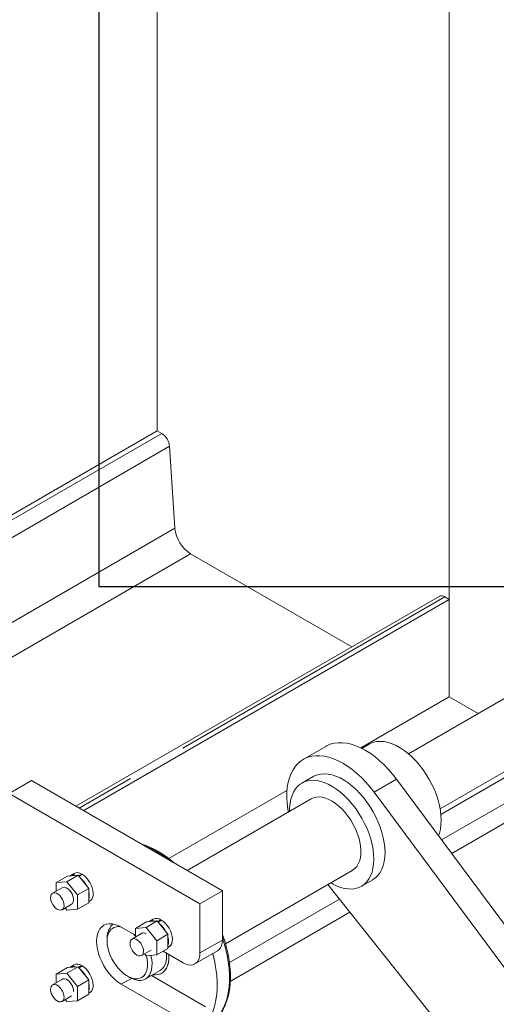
# Model space of a CAD drawing. Header units: millimetres. Extents: x 450 to 25135, y 150 to 17673.
# Tile 118 of 256: x 10281 to 10581, y 9877 to 10497. Entities that reach past the tile are written whole.
import ezdxf

# ---------------------------------------------------------------- set-up
doc = ezdxf.new("R2010")
doc.units = ezdxf.units.MM
doc.linetypes.add('SLD-Centrada-doble', pattern=[12.7, 6.35, -1.27, 1.27, -1.27, 1.27, -1.27])
doc.linetypes.add('SLD-Continua', pattern=[0])
doc.layers.add('COTAS', color=1, linetype='SLD-Continua')
doc.layers.add('OCULTA', color=8, linetype='SLD-Continua')

msp = doc.modelspace()

# ---------------------------------------------------------------- linework, layer by layer
at = {"layer": 'COTAS', "ltscale": 30}
for p, q in [((10330.52, 12515.93), (10330.52, 10140.46)), ((10330.52, 10140.46), (11683.42, 10140.46))]:
    msp.add_line(p, q, dxfattribs=at)
at = {"layer": 'OCULTA', "linetype": 'SLD-Continua', "lineweight": 18, "ltscale": 30}
for p, q in [((10551.08, 10738.11), (10551.08, 10070.99)), ((10551.08, 10738.11), (10551.08, 10070.99)), ((10551.08, 10738.11), (10551.08, 10070.99)), ((10551.08, 10738.11), (10551.08, 10070.99)), ((10551.08, 10738.11), (10551.08, 10070.99)), ((10367.23, 10631.97), (10367.23, 10238.37)), ((10367.23, 10631.97), (10367.23, 10238.37)), ((10367.23, 10631.97), (10367.23, 10238.37)), ((10367.23, 10631.97), (10367.23, 10238.37)), ((10367.23, 10631.97), (10367.23, 10238.37)), ((10367.23, 10238.37), (10204.69, 10144.53)), ((10367.23, 10238.37), (10204.69, 10144.53)), ((10367.23, 10238.37), (10204.69, 10144.53)), ((10367.23, 10238.37), (10204.69, 10144.53)), ((10367.23, 10238.37), (10204.69, 10144.53)), ((10370.02, 10236.76), (10367.23, 10238.37)), ((10370.02, 10236.76), (10367.23, 10238.37)), ((10370.02, 10236.76), (10367.23, 10238.37)), ((10370.02, 10236.76), (10367.23, 10238.37)), ((10370.02, 10236.76), (10367.23, 10238.37)), ((10378.38, 10177.12), (10374.95, 10228.65)), ((10378.38, 10177.12), (10374.95, 10228.65)), ((10378.38, 10177.12), (10374.95, 10228.65)), ((10378.38, 10177.12), (10374.95, 10228.65)), ((10378.38, 10177.12), (10374.95, 10228.65)), ((10489.67, 10102.36), (10388.25, 10160.91)), ((10489.67, 10102.36), (10388.25, 10160.91)), ((10489.67, 10102.36), (10388.25, 10160.91)), ((10489.67, 10102.36), (10388.25, 10160.91)), ((10489.67, 10102.36), (10388.25, 10160.91)), ((10704.67, 10138.68), (10525.37, 10035.17)), ((10544.8, 10134.19), (10316.06, 10002.14)), ((10544.8, 10134.19), (10316.06, 10002.14)), ((10544.8, 10134.19), (10316.06, 10002.14)), ((10544.8, 10134.19), (10316.06, 10002.14)), ((10544.8, 10134.19), (10316.06, 10002.14)), ((10551.08, 10132.23), (10320.9, 9999.35)), ((10551.08, 10132.23), (10320.9, 9999.35)), ((10551.08, 10132.23), (10320.9, 9999.35)), ((10551.08, 10132.23), (10320.9, 9999.35)), ((10551.08, 10132.23), (10320.9, 9999.35)), ((10551.08, 10132.23), (10548.3, 10133.84)), ((10551.08, 10132.23), (10548.3, 10133.84)), ((10551.08, 10132.23), (10548.3, 10133.84)), ((10551.08, 10132.23), (10548.3, 10133.84)), ((10551.08, 10132.23), (10548.3, 10133.84)), ((10551.08, 10132.23), (10551.08, 10070.99)), ((10551.08, 10132.23), (10551.08, 10070.99)), ((10551.08, 10132.23), (10551.08, 10070.99)), ((10551.08, 10132.23), (10551.08, 10070.99)), ((10551.08, 10132.23), (10551.08, 10070.99)), ((10545.37, 10000.53), (10724.67, 10104.04)), ((10708.06, 10090.59), (10545.86, 9996.96)), ((10708.06, 10090.59), (10545.86, 9996.96)), ((10708.06, 10090.59), (10545.86, 9996.96)), ((10708.06, 10090.59), (10545.86, 9996.96)), ((10708.06, 10090.59), (10545.86, 9996.96)), ((10722.2, 10082.43), (10546.3, 9980.88)), ((10722.2, 10082.43), (10546.3, 9980.88)), ((10722.2, 10082.43), (10546.3, 9980.88)), ((10722.2, 10082.43), (10546.3, 9980.88)), ((10722.2, 10082.43), (10546.3, 9980.88)), ((10722.2, 10082.43), (10546.3, 9980.88)), ((10732.81, 10076.31), (10552.66, 9972.31)), ((10551.08, 10070.99), (10495.36, 10038.83)), ((10551.08, 10070.99), (10495.36, 10038.83)), ((10551.08, 10070.99), (10495.36, 10038.83)), ((10551.08, 10070.99), (10495.36, 10038.83)), ((10551.08, 10070.99), (10495.36, 10038.83)), ((10569.25, 10060.5), (10551.08, 10070.99)), ((10569.25, 10060.5), (10551.08, 10070.99)), ((10569.25, 10060.5), (10551.08, 10070.99)), ((10569.25, 10060.5), (10551.08, 10070.99)), ((10569.25, 10060.5), (10551.08, 10070.99)), ((10473.3, 10039.75), (10459.16, 10031.58)), ((10500.76, 10041.17), (10496.09, 10038.47)), ((10465.41, 10020.76), (10458.34, 10016.68)), ((10273.89, 10010.16), (10288.04, 10018.32)), ((10408.24, 9948.93), (10288.04, 10018.32)), ((10728.52, 9735.58), (10517.89, 10019.12)), ((10394.1, 9940.76), (10273.89, 10010.16)), ((10448.92, 10012.02), (10374.62, 9969.12)), ((10448.92, 10012.02), (10374.62, 9969.12)), ((10448.92, 10012.02), (10374.62, 9969.12)), ((10448.92, 10012.02), (10374.62, 9969.12)), ((10448.92, 10012.02), (10374.62, 9969.12)), ((10699.83, 9747.01), (10503.75, 10010.96)), ((10464.09, 10006.72), (10386.11, 9961.7)), ((10303.59, 9954.01), (10310.66, 9958.1)), ((10310.31, 9954.61), (10317.38, 9958.7)), ((10317.38, 9958.7), (10310.66, 9958.1)), ((10314.86, 9959.83), (10312.38, 9958.4)), ((10324.1, 9950.34), (10317.38, 9958.7)), ((10317.68, 9958.32), (10319.64, 9959.45)), ((10317.95, 9957.99), (10320.07, 9959.21)), ((10319.64, 9958.96), (10319.64, 9959.45)), ((10410.24, 9915.59), (10490.08, 9961.68)), ((10310.31, 9954.61), (10303.59, 9954.01)), ((10303.59, 9954.01), (10303.59, 9948.71)), ((10317.03, 9946.26), (10310.31, 9954.61)), ((10474.7, 9952.8), (10631.97, 9755.24)), ((10495.83, 9951.72), (10502.9, 9955.81)), ((10307.31, 9950.85), (10301.3, 9947.38)), ((10317.03, 9946.26), (10324.1, 9950.34)), ((10317.03, 9937.3), (10317.03, 9946.26)), ((10324.1, 9941.38), (10324.1, 9950.34)), ((10394.1, 9940.76), (10408.24, 9948.93)), ((10408.24, 9917.9), (10408.24, 9948.93)), ((10307.3, 9936.99), (10313.31, 9940.46)), ((10317.03, 9937.3), (10324.1, 9941.38)), ((10324.1, 9942.07), (10324.86, 9942.51)), ((10394.1, 9909.74), (10394.1, 9940.76)), ((10481.93, 9943.72), (10412.69, 9903.75)), ((10481.93, 9943.72), (10412.69, 9903.75)), ((10481.93, 9943.72), (10412.69, 9903.75)), ((10481.93, 9943.72), (10412.69, 9903.75)), ((10481.93, 9943.72), (10412.69, 9903.75)), ((10481.93, 9943.72), (10412.69, 9903.75)), ((10309.2, 9938.09), (10310.31, 9936.7)), ((10310.31, 9936.7), (10317.03, 9937.3)), ((10488.61, 9935.33), (10413.22, 9891.81)), ((10353.44, 9925.23), (10360.51, 9929.32)), ((10360.16, 9925.84), (10367.23, 9929.92)), ((10367.23, 9929.92), (10360.51, 9929.32)), ((10364.71, 9931.05), (10362.23, 9929.62)), ((10373.95, 9921.56), (10367.23, 9929.92)), ((10367.53, 9929.54), (10369.5, 9930.67)), ((10367.8, 9929.21), (10369.92, 9930.43)), ((10369.5, 9930.18), (10369.5, 9930.67)), ((10344.6, 9926.06), (10353.44, 9920.96)), ((10357.9, 9922.33), (10351.3, 9918.52)), ((10360.16, 9925.84), (10353.44, 9925.23)), ((10353.44, 9925.23), (10353.44, 9919.76)), ((10366.88, 9917.48), (10360.16, 9925.84)), ((10366.88, 9917.48), (10373.95, 9921.56)), ((10373.95, 9912.6), (10373.95, 9921.56)), ((10335.66, 9918.89), (10335.66, 9917.25)), ((10366.88, 9908.52), (10366.88, 9917.48)), ((10357.3, 9908.13), (10363.31, 9911.6)), ((10359.14, 9909.19), (10360.16, 9907.92)), ((10360.16, 9907.92), (10366.88, 9908.52)), ((10366.88, 9908.52), (10373.95, 9912.6)), ((10370.93, 9910.86), (10383.5, 9903.61)), ((10373.95, 9913.29), (10374.71, 9913.73)), ((10391, 9902.87), (10405.14, 9911.03)), ((10303.59, 9896.45), (10310.66, 9900.53)), ((10310.31, 9897.05), (10303.59, 9896.45)), ((10303.59, 9896.45), (10303.59, 9890.97)), ((10310.31, 9897.05), (10317.38, 9901.13)), ((10317.03, 9888.69), (10310.31, 9897.05)), ((10317.38, 9901.13), (10310.66, 9900.53)), ((10314.86, 9902.26), (10312.38, 9900.83)), ((10324.1, 9892.77), (10317.38, 9901.13)), ((10317.68, 9900.75), (10319.64, 9901.89)), ((10317.95, 9900.42), (10320.07, 9901.64)), ((10319.64, 9901.4), (10319.64, 9901.89)), ((10359.81, 9893.4), (10369, 9898.71)), ((10308.05, 9893.54), (10301.3, 9889.65)), ((10317.03, 9888.69), (10324.1, 9892.77)), ((10324.1, 9883.82), (10324.1, 9892.77)), ((10383.5, 9867.68), (10344.6, 9890.13)), ((10348.39, 9895.21), (10349.8, 9894.39)), ((10397.64, 9875.85), (10363.52, 9895.54)), ((10317.03, 9879.73), (10317.03, 9888.69)), ((10317.03, 9879.73), (10324.1, 9883.82)), ((10324.1, 9884.5), (10324.86, 9884.94)), ((10307.3, 9879.25), (10313.31, 9882.72)), ((10309.29, 9880.4), (10310.31, 9879.13)), ((10310.31, 9879.13), (10317.03, 9879.73))]:
    msp.add_line(p, q, dxfattribs=at)
at = {"layer": 'OCULTA', "linetype": 'SLD-Centrada-doble', "lineweight": 18, "ltscale": 30}
for p, q in [((10370.02, 10236.76), (10204.69, 10141.31)), ((10370.02, 10236.76), (10204.69, 10141.31)), ((10370.02, 10236.76), (10204.69, 10141.31)), ((10370.02, 10236.76), (10204.69, 10141.31)), ((10370.02, 10236.76), (10204.69, 10141.31)), ((10374.95, 10228.65), (10203.58, 10129.72)), ((10374.95, 10228.65), (10203.58, 10129.72)), ((10374.95, 10228.65), (10203.58, 10129.72)), ((10374.95, 10228.65), (10203.58, 10129.72)), ((10374.95, 10228.65), (10203.58, 10129.72)), ((10378.38, 10177.12), (10204.69, 10076.85)), ((10378.38, 10177.12), (10204.69, 10076.85)), ((10378.38, 10177.12), (10204.69, 10076.85)), ((10378.38, 10177.12), (10204.69, 10076.85)), ((10378.38, 10177.12), (10204.69, 10076.85)), ((10388.25, 10160.91), (10200.5, 10052.52)), ((10388.25, 10160.91), (10200.5, 10052.52)), ((10388.25, 10160.91), (10200.5, 10052.52)), ((10388.25, 10160.91), (10200.5, 10052.52)), ((10388.25, 10160.91), (10200.5, 10052.52)), ((10548.3, 10133.84), (10318.11, 10000.96)), ((10548.3, 10133.84), (10318.11, 10000.96)), ((10548.3, 10133.84), (10318.11, 10000.96)), ((10548.3, 10133.84), (10318.11, 10000.96)), ((10548.3, 10133.84), (10318.11, 10000.96)), ((10503.75, 10010.96), (10517.89, 10019.12)), ((10394.1, 9909.74), (10408.24, 9917.9)), ((10344.6, 9890.13), (10350.94, 9893.79))]:
    msp.add_line(p, q, dxfattribs=at)
at = {"layer": 'OCULTA', "linetype": 'SLD-Continua', "lineweight": 18, "ltscale": 30, "flags": 128}
for points in [[(10517.89, 10019.12), (10515.35, 10022.37), (10512.69, 10025.43), (10509.92, 10028.29), (10507.07, 10030.93), (10504.16, 10033.32), (10501.21, 10035.45), (10498.24, 10037.31), (10495.27, 10038.87), (10492.32, 10040.14), (10489.41, 10041.09), (10486.57, 10041.73), (10483.81, 10042.05), (10481.15, 10042.05), (10478.61, 10041.72), (10476.21, 10041.08), (10473.97, 10040.11), (10473.3, 10039.75)], [(10544.32, 9983.55), (10544.89, 9985.18), (10545.52, 9987.69), (10545.89, 9990.4), (10546.03, 9993.27), (10545.91, 9996.3), (10545.55, 9999.43), (10544.95, 10002.66), (10544.11, 10005.94), (10543.04, 10009.24), (10541.74, 10012.54), (10540.25, 10015.81), (10538.55, 10019.01), (10536.68, 10022.11), (10534.65, 10025.09), (10532.48, 10027.91), (10530.19, 10030.56), (10527.8, 10033), (10525.33, 10035.21), (10522.8, 10037.18), (10520.25, 10038.88), (10517.69, 10040.29), (10515.14, 10041.42), (10512.64, 10042.23), (10510.2, 10042.74), (10507.85, 10042.92), (10505.6, 10042.79), (10503.49, 10042.34), (10501.52, 10041.57), (10500.76, 10041.17)], [(10503.75, 10010.96), (10501.21, 10014.2), (10498.54, 10017.27), (10495.78, 10020.13), (10492.93, 10022.77), (10490.02, 10025.16), (10487.07, 10027.29), (10484.1, 10029.14), (10481.13, 10030.71), (10478.18, 10031.97), (10475.27, 10032.93), (10472.43, 10033.57), (10469.66, 10033.89), (10467.01, 10033.88), (10464.47, 10033.56), (10462.07, 10032.91), (10459.83, 10031.95), (10457.76, 10030.68), (10455.87, 10029.11), (10454.19, 10027.25), (10452.72, 10025.11), (10451.47, 10022.72), (10450.45, 10020.08), (10449.68, 10017.21), (10449.14, 10014.14), (10448.85, 10010.89), (10448.82, 10007.48), (10449.03, 10003.93), (10449.49, 10000.27), (10449.8, 9998.47)], [(10502.9, 9955.81), (10503.06, 9955.9), (10504.77, 9957.12), (10506.28, 9958.64), (10507.59, 9960.43), (10508.68, 9962.48), (10509.54, 9964.77), (10510.16, 9967.28), (10510.54, 9969.99), (10510.67, 9972.86), (10510.56, 9975.89), (10510.2, 9979.02), (10509.59, 9982.25), (10508.75, 9985.53), (10507.68, 9988.83), (10506.39, 9992.13), (10504.89, 9995.4), (10503.2, 9998.6), (10501.33, 10001.7), (10499.3, 10004.68), (10497.13, 10007.5), (10494.83, 10010.15), (10492.44, 10012.59), (10489.97, 10014.8), (10487.45, 10016.77), (10484.89, 10018.47), (10482.33, 10019.88), (10479.79, 10021.01), (10477.28, 10021.82), (10474.84, 10022.33), (10472.49, 10022.51), (10470.25, 10022.38), (10468.13, 10021.93), (10466.17, 10021.16), (10465.41, 10020.76)], [(10476.57, 9953.88), (10477.63, 9953.27), (10480.19, 9952), (10482.71, 9951.03), (10485.19, 9950.37), (10487.59, 9950.02), (10489.89, 9949.99), (10492.07, 9950.29), (10494.11, 9950.9), (10495.99, 9951.82), (10497.7, 9953.04), (10499.21, 9954.55), (10500.52, 9956.34), (10501.61, 9958.39), (10502.47, 9960.69), (10503.09, 9963.2), (10503.47, 9965.9), (10503.6, 9968.78), (10503.49, 9971.8), (10503.13, 9974.94), (10502.52, 9978.17), (10501.68, 9981.45), (10500.61, 9984.75), (10499.32, 9988.05), (10497.82, 9991.32), (10496.13, 9994.52), (10494.26, 9997.62), (10492.23, 10000.6), (10490.06, 10003.42), (10487.76, 10006.06), (10485.37, 10008.5), (10482.9, 10010.72), (10480.38, 10012.68), (10477.82, 10014.38), (10475.26, 10015.8), (10472.72, 10016.92), (10470.21, 10017.74), (10467.77, 10018.25), (10465.42, 10018.43), (10463.18, 10018.3), (10461.06, 10017.85), (10459.1, 10017.08), (10457.3, 10016.01), (10455.69, 10014.64), (10454.28, 10012.99), (10453.08, 10011.06), (10452.1, 10008.89), (10451.36, 10006.49), (10450.86, 10003.87), (10450.6, 10001.08), (10450.57, 9998.92)], [(10490.68, 9990.64), (10489.16, 9993.24), (10487.47, 9995.73), (10485.63, 9998.06), (10483.69, 10000.2), (10481.65, 10002.13), (10479.55, 10003.81), (10477.42, 10005.23), (10475.28, 10006.37), (10473.17, 10007.2), (10471.11, 10007.73), (10469.13, 10007.93), (10467.26, 10007.82), (10465.53, 10007.38), (10464.09, 10006.72)], [(10490.08, 9961.68), (10490.23, 9961.77), (10491.63, 9962.82), (10492.84, 9964.16), (10493.83, 9965.77), (10494.6, 9967.63), (10495.13, 9969.72), (10495.42, 9972), (10495.46, 9974.44), (10495.25, 9977.02), (10494.79, 9979.7), (10494.1, 9982.43), (10493.17, 9985.19), (10492.03, 9987.94), (10490.68, 9990.64)], [(10324.86, 9942.51), (10325.16, 9942.71), (10325.94, 9943.5), (10326.51, 9944.56), (10326.84, 9945.86), (10326.92, 9947.35), (10326.76, 9948.97), (10326.34, 9950.67), (10325.7, 9952.39), (10324.85, 9954.06), (10323.82, 9955.64), (10322.66, 9957.05), (10321.39, 9958.25), (10320.07, 9959.21)], [(10304.3, 9937.29), (10305.35, 9936.83), (10306.34, 9936.71), (10307.2, 9936.94), (10307.88, 9937.49), (10308.33, 9938.34), (10308.53, 9939.43), (10308.47, 9940.7), (10308.14, 9942.06), (10307.57, 9943.42), (10306.79, 9944.71), (10305.86, 9945.84), (10304.83, 9946.74), (10303.77, 9947.35), (10302.74, 9947.64), (10301.81, 9947.59), (10301.03, 9947.2), (10300.46, 9946.49), (10300.13, 9945.51), (10300.07, 9944.32), (10300.26, 9943), (10300.72, 9941.63), (10301.4, 9940.29), (10302.26, 9939.07), (10303.24, 9938.05), (10304.3, 9937.29)], [(10313.31, 9940.46), (10313.89, 9940.96), (10314.35, 9941.81), (10314.54, 9942.9), (10314.48, 9944.17), (10314.15, 9945.53), (10313.58, 9946.89), (10312.8, 9948.18), (10311.87, 9949.31), (10310.84, 9950.21), (10309.78, 9950.82), (10308.75, 9951.11), (10307.82, 9951.06), (10307.31, 9950.85)], [(10344.6, 9890.13), (10342.57, 9891.46), (10340.58, 9893.07), (10338.65, 9894.94), (10336.83, 9897.03), (10335.13, 9899.31), (10333.6, 9901.75), (10332.26, 9904.29), (10331.13, 9906.89), (10330.23, 9909.52), (10329.58, 9912.12), (10329.18, 9914.66), (10329.05, 9917.08), (10329.18, 9919.35), (10329.58, 9921.42), (10330.23, 9923.27), (10331.13, 9924.86), (10332.26, 9926.16), (10333.6, 9927.15), (10335.13, 9927.82), (10336.83, 9928.14), (10338.65, 9928.13), (10340.58, 9927.77), (10342.57, 9927.08), (10344.6, 9926.06)], [(10337.82, 9926.31), (10338.93, 9927.44), (10339.69, 9927.98)], [(10374.71, 9913.73), (10375.01, 9913.93), (10375.8, 9914.72), (10376.36, 9915.79), (10376.69, 9917.08), (10376.77, 9918.57), (10376.61, 9920.19), (10376.19, 9921.89), (10375.55, 9923.61), (10374.7, 9925.29), (10373.67, 9926.86), (10372.51, 9928.27), (10371.24, 9929.48), (10369.92, 9930.43)], [(10337.6, 9923.94), (10336.77, 9922.61), (10336.16, 9921.03), (10335.79, 9919.24), (10335.66, 9917.27), (10335.79, 9915.15), (10336.15, 9912.93), (10336.76, 9910.66), (10337.59, 9908.37), (10338.63, 9906.1), (10339.87, 9903.92), (10341.26, 9901.84), (10342.8, 9899.93), (10344.45, 9898.21), (10346.17, 9896.72), (10347.94, 9895.48), (10349.71, 9894.53), (10351.46, 9893.87), (10353.15, 9893.53), (10354.75, 9893.5), (10356.22, 9893.8), (10357.54, 9894.41), (10358.68, 9895.32), (10359.62, 9896.51), (10360.35, 9897.97), (10360.84, 9899.65), (10361.09, 9901.54), (10361.09, 9903.59), (10360.84, 9905.76), (10360.38, 9907.94)], [(10353.44, 9920.48), (10353.17, 9920.77), (10352.35, 9921.59)], [(10404.65, 9868.56), (10405.5, 9869.45), (10407.22, 9871.7), (10408.73, 9874.19), (10410.04, 9876.9), (10411.14, 9879.83), (10412.02, 9882.97), (10412.68, 9886.28), (10413.11, 9889.77), (10413.31, 9893.41), (10413.28, 9897.17), (10413.02, 9901.05), (10412.54, 9905.02), (10411.83, 9909.06), (10410.91, 9913.15), (10409.77, 9917.28), (10408.42, 9921.43), (10408.24, 9921.91)], [(10354.3, 9908.42), (10355.35, 9907.97), (10356.34, 9907.85), (10357.2, 9908.07), (10357.88, 9908.63), (10358.33, 9909.48), (10358.53, 9910.57), (10358.47, 9911.83), (10358.14, 9913.19), (10357.57, 9914.56), (10356.79, 9915.85), (10355.86, 9916.98), (10354.83, 9917.88), (10353.77, 9918.49), (10352.74, 9918.78), (10351.81, 9918.73), (10351.03, 9918.33), (10350.46, 9917.62), (10350.13, 9916.65), (10350.07, 9915.46), (10350.26, 9914.14), (10350.72, 9912.77), (10351.4, 9911.43), (10352.26, 9910.21), (10353.24, 9909.19), (10354.3, 9908.42)], [(10408.24, 9917.9), (10408.11, 9916.06), (10407.73, 9914.41), (10407.09, 9913.01), (10406.22, 9911.87), (10405.14, 9911.03), (10405.14, 9911.03)], [(10364.41, 9896.06), (10365.95, 9895.95), (10367.67, 9896.11), (10369.25, 9896.6), (10370.66, 9897.41), (10371.88, 9898.53), (10372.89, 9899.93), (10373.67, 9901.6), (10374.21, 9903.5), (10374.5, 9905.61), (10374.54, 9907.89), (10374.48, 9908.81)], [(10364.41, 9896.06), (10366.19, 9895.95), (10367.9, 9896.16), (10369.46, 9896.69), (10370.84, 9897.55), (10372.04, 9898.7), (10373.01, 9900.14), (10373.76, 9901.85), (10374.27, 9903.78), (10374.52, 9905.92), (10374.52, 9908.22), (10374.48, 9908.81)], [(10369, 9898.71), (10369.16, 9898.8), (10370.38, 9899.77), (10371.4, 9901.02), (10372.19, 9902.53), (10372.75, 9904.29), (10373.07, 9906.26), (10373.13, 9908.41), (10373.06, 9909.63)], [(10383.5, 9903.61), (10385.15, 9902.8), (10386.77, 9902.32), (10388.31, 9902.17), (10389.73, 9902.35), (10391, 9902.87), (10392.08, 9903.71), (10392.95, 9904.84), (10393.58, 9906.25), (10393.97, 9907.89), (10394.1, 9909.74)], [(10402.17, 9909.32), (10402.44, 9908.28), (10403.43, 9903.96), (10404.18, 9899.7), (10404.68, 9895.53), (10404.93, 9891.48), (10404.93, 9887.55), (10404.68, 9883.79), (10404.18, 9880.2), (10403.43, 9876.8), (10402.44, 9873.62), (10401.94, 9872.31)], [(10363.21, 9908.19), (10363.28, 9907.92), (10363.73, 9905.54), (10363.94, 9903.25), (10363.89, 9901.1), (10363.59, 9899.12), (10363.05, 9897.34), (10362.27, 9895.81), (10361.26, 9894.54), (10360.06, 9893.56), (10358.67, 9892.88), (10357.12, 9892.52), (10355.44, 9892.49), (10353.66, 9892.79), (10351.81, 9893.4), (10349.93, 9894.32), (10349.8, 9894.39)], [(10324.86, 9884.94), (10325.16, 9885.14), (10325.94, 9885.93), (10326.51, 9887), (10326.84, 9888.3), (10326.92, 9889.78), (10326.76, 9891.41), (10326.34, 9893.11), (10325.7, 9894.82), (10324.85, 9896.5), (10323.82, 9898.07), (10322.66, 9899.48), (10321.39, 9900.69), (10320.07, 9901.64)], [(10304.3, 9879.55), (10305.35, 9879.09), (10306.34, 9878.98), (10307.2, 9879.2), (10307.88, 9879.76), (10308.33, 9880.61), (10308.53, 9881.7), (10308.47, 9882.96), (10308.14, 9884.32), (10307.57, 9885.68), (10306.79, 9886.97), (10305.86, 9888.1), (10304.83, 9889), (10303.77, 9889.62), (10302.74, 9889.91), (10301.81, 9889.85), (10301.03, 9889.46), (10300.46, 9888.75), (10300.13, 9887.77), (10300.07, 9886.59), (10300.26, 9885.26), (10300.72, 9883.89), (10301.4, 9882.55), (10302.26, 9881.34), (10303.24, 9880.31), (10304.3, 9879.55)], [(10314.55, 9885.56), (10314.48, 9886.6), (10314.15, 9887.96), (10313.58, 9889.33), (10312.8, 9890.61), (10311.87, 9891.74), (10310.84, 9892.64), (10309.78, 9893.26), (10308.75, 9893.55), (10307.82, 9893.49), (10307.04, 9893.1), (10306.72, 9892.77)]]:
    msp.add_lwpolyline(points, dxfattribs=at)
at = {"layer": 'OCULTA', "linetype": 'SLD-Centrada-doble', "lineweight": 18, "ltscale": 30, "flags": 128}
msp.add_lwpolyline([(10404.71, 9868.65), (10405.85, 9870.02), (10407.53, 9872.46), (10408.99, 9875.16), (10410.22, 9878.11), (10411.21, 9881.29), (10411.96, 9884.69), (10412.46, 9888.28), (10412.71, 9892.04), (10412.71, 9895.97), (10412.46, 9900.02), (10411.96, 9904.19), (10411.21, 9908.45), (10410.22, 9912.77), (10408.99, 9917.14), (10408.24, 9919.47)], dxfattribs=at)
at = {"layer": 'OCULTA', "linetype": 'SLD-Continua', "lineweight": 18, "ltscale": 900}
for centre, radius, start, end in [((10364.13, 10227.62), 10.87, 5.42975, 57.21214), ((10364.13, 10227.62), 10.87, 5.42975, 57.21214), ((10364.13, 10227.62), 10.87, 5.42975, 57.21214), ((10364.13, 10227.62), 10.87, 5.42975, 57.21214), ((10364.13, 10227.62), 10.87, 5.42975, 57.21214), ((10399.96, 10179.14), 21.67, 185.34127, 237.30062), ((10399.96, 10179.14), 21.67, 185.34127, 237.30062), ((10399.96, 10179.14), 21.67, 185.34127, 237.30062), ((10399.96, 10179.14), 21.67, 185.34127, 237.30062), ((10399.96, 10179.14), 21.67, 185.34127, 237.30062), ((10546.26, 10131.13), 3.39, 53.07197, 115.61757), ((10546.26, 10131.13), 3.39, 53.07197, 115.61757), ((10546.26, 10131.13), 3.39, 53.07197, 115.61757), ((10546.26, 10131.13), 3.39, 53.07197, 115.61757), ((10546.26, 10131.13), 3.39, 53.07197, 115.61757), ((10338.95, 9922.47), 58.8, 48.18731, 71.81807), ((10314.36, 9954.67), 4.2, 67.92047, 122.29857), ((10316.93, 9955.62), 4.69, 54.73946, 116.27212), ((10308.8, 9944.92), 15.62, 27.52586, 50.06329), ((10314.99, 9945.86), 9.46, 344.3602, 15.6398), ((10364.21, 9925.89), 4.2, 67.92047, 122.29857), ((10366.79, 9926.84), 4.69, 54.73946, 116.27212), ((10358.65, 9916.14), 15.62, 27.52586, 50.06329), ((10347.81, 9919.38), 12.15, 145.26316, 182.34219), ((10342.75, 9919.73), 6.65, 75.41499, 140.73914), ((10358.5, 9919.66), 2.7, 49.9683, 135.39881), ((10364.84, 9917.08), 9.46, 344.3602, 15.6398), ((10316.93, 9898.05), 4.69, 54.73946, 116.27212), ((10314.36, 9897.11), 4.2, 67.92047, 122.29857), ((10308.8, 9887.36), 15.62, 27.52586, 50.06329), ((10314.99, 9888.29), 9.46, 344.3602, 15.6398)]:
    msp.add_arc(centre, radius, start, end, dxfattribs=at)
at = {"layer": 'OCULTA', "linetype": 'SLD-Centrada-doble', "lineweight": 18, "ltscale": 900}
msp.add_arc((10336.47, 9920.37), 61.25, 51.77408, 68.2313, dxfattribs=at)

doc.saveas('drawing.dxf')
